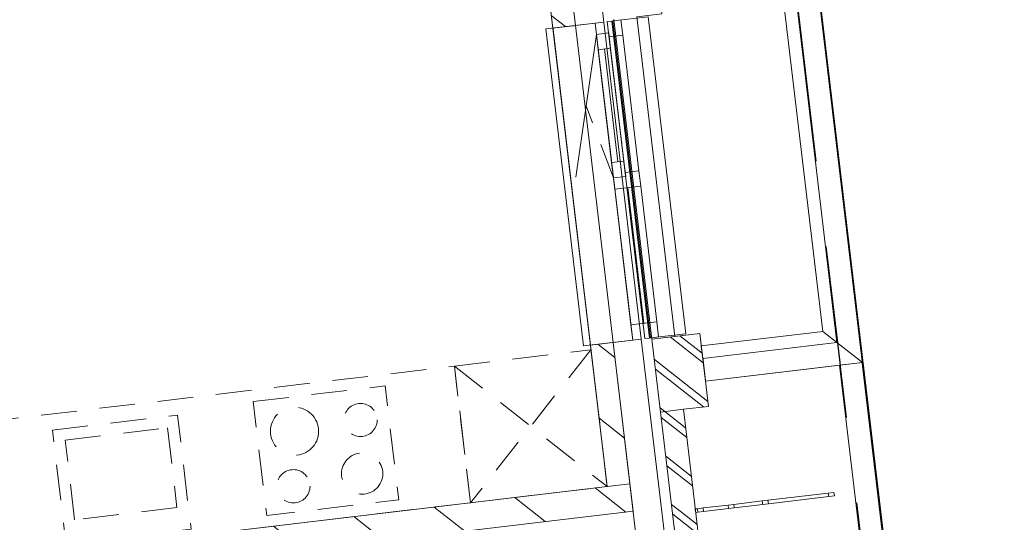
# Model space of a CAD drawing. Header units: metres. Extents: x 136314.7 to 136393.7, y 453293.7 to 453383.2.
# Tile 57 of 95: x 136336.2 to 136340.5, y 453355 to 453357.2. Entities that reach past the tile are written whole.
import ezdxf

# ---------------------------------------------------------------- set-up
doc = ezdxf.new("R2010")
doc.units = ezdxf.units.M
doc.set_wipeout_variables(frame=1)
for name, pattern in [('B0701', [234.1199934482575, 155.9999942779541, -78.11999917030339]), ('HIDDEN__G5', [1.125, 0.75, -0.375]), ('Wipeout_Contour', [1000, 0, -1000])]:
    doc.linetypes.add(name, pattern=pattern)
for name, color, linetype in [('-DR-nw-vh-band 10x20', 2, 'HIDDEN__G5'), ('-DR-nw-vh-kantverharding', 4, 'Continuous'), ('kavelgrens', 211, 'Continuous'), ('SIT_Situatie plgr_1_New_21 Buitenwanden', 7, 'Continuous'), ('SIT_Situatie plgr_1_New_21 Buitenwanden Afdek-arcering', 7, 'Continuous'), ('SIT_Situatie plgr_1_New_21 Buitenwanden Doorsnede-arcering', 7, 'Continuous'), ('SIT_Situatie plgr_1_New_21 Buitenwanden Ramen', 7, 'Continuous'), ('SIT_Situatie plgr_1_New_22 C Binnenwanden', 7, 'Continuous'), ('SIT_Situatie plgr_1_New_22 C Binnenwanden Doorsnede-arcering', 7, 'Continuous'), ('SIT_Situatie plgr_1_New_22 NC Binnenwanden', 7, 'Continuous'), ('SIT_Situatie plgr_1_New_22 NC Binnenwanden Afdek-arcering', 7, 'Continuous'), ('SIT_Situatie plgr_1_New_22 NC Binnenwanden Doorsnede-arcering', 7, 'Continuous'), ('SIT_Situatie plgr_1_New_23 Vloeren', 7, 'Continuous'), ('SIT_Situatie plgr_1_New_31 Buitenwandopeningen', 7, 'Continuous'), ('SIT_Situatie plgr_1_New_31 Vensterbank', 7, 'Continuous'), ('SIT_Situatie plgr_1_New_43 Vloerafwerking', 7, 'Continuous'), ('SIT_Situatie plgr_1_New_73 Keuken', 7, 'Continuous'), ('SIT_Situatie plgr_1_New_90 Terrein perceel', 7, 'Continuous'), ('SIT_Situatie plgr_1_New_90 Terrein perceel Afdek-arcering', 7, 'Continuous')]:
    doc.layers.add(name, color=color, linetype=linetype)
pattern_1 = [(141.7747708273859, (10009.07149272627, -8639.587878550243), (92.81315601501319, 117.8376767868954), []), (141.7747708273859, (9990.508861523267, -8663.155413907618), (92.81315601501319, 117.8376767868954), [])]
pattern_2 = [(141.7747708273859, (10009.07149272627, -8639.587878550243), (154.6885933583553, 196.396127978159), [])]

# ---------------------------------------------------------------- blocks, each defined once
blk = doc.blocks.new('Woonblock 3 Jutfasehof')
at = {"layer": 'SIT_Situatie plgr_1_New_22 C Binnenwanden Doorsnede-arcering', "linetype": 'Continuous', "lineweight": 0}
h = blk.add_hatch(dxfattribs=at)
h.set_pattern_fill('130_KALKZANDSTEEN_0001', color=252, style=0, pattern_type=2)
h.set_pattern_definition(pattern_2)
h.paths.add_polyline_path([(-3562.243873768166, 20915.81770525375), (-13949.20743538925, 19681.88579078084), (-13935.05142872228, 19562.72368491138), (-3548.087867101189, 20796.65559938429)])
at = {"layer": 'SIT_Situatie plgr_1_New_22 C Binnenwanden', "color": 252, "linetype": 'Continuous', "lineweight": 0, "flags": 128}
for points in [[(-3562.243873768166, 20915.81770525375), (-13949.20743538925, 19681.88579078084)], [(-3548.087867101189, 20796.65559938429), (-3562.243873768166, 20915.81770525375)], [(-13935.05142872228, 19562.72368491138), (-3548.087867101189, 20796.65559938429)]]:
    blk.add_lwpolyline(points, dxfattribs=at)
at = {"layer": 'SIT_Situatie plgr_1_New_22 NC Binnenwanden', "color": 252, "linetype": 'Continuous', "lineweight": 0, "flags": 128}
blk.add_lwpolyline([(-3661.545628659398, 20904.0210330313), (-3562.243873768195, 20915.81770525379)], dxfattribs=at)
at = {"layer": 'SIT_Situatie plgr_1_New_23 Vloeren', "color": 252, "linetype": 'Continuous', "lineweight": 0, "flags": 128}
blk.add_lwpolyline([(-3548.088428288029, 20796.66430996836), (-4154.454800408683, 25900.76366470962), (-14541.40013213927, 24666.83391587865), (-13935.06100826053, 19562.72254689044)], close=True, dxfattribs=at)
at = {"layer": 'SIT_Situatie plgr_1_New_73 Keuken', "color": 252, "linetype": 'B0701', "lineweight": 0}
for p, q in [((-4328.136247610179, 21429.0514126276), (-3661.54567972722, 20904.0209232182)), ((-6026.935512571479, 21106.39669374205), (-5580.07761608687, 21159.48172316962)), ((-5580.07761608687, 21159.48172316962), (-5538.789259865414, 20811.92558145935)), ((-5985.647156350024, 20758.84055203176), (-6026.935512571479, 21106.39669374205)), ((-5538.789259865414, 20811.92558145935), (-5985.647156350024, 20758.84055203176))]:
    blk.add_line(p, q, dxfattribs=at)
at = {"layer": 'SIT_Situatie plgr_1_New_73 Keuken', "color": 252, "linetype": 'B0701', "lineweight": 0, "flags": 128}
for points in [[(-4257.356211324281, 20833.24088363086), (-6640.598325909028, 20550.12072668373), (-6711.378365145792, 21145.9312553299), (-4328.136250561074, 21429.05141227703)], [(-5206.023531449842, 21274.41014335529), (-4630.073353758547, 21342.83084795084), (-4571.089987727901, 20846.32207407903), (-5147.040165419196, 20777.90136948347)], [(-6082.484726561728, 21150.14923452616), (-5536.325075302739, 21215.03093715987), (-5477.341709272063, 20718.52216328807), (-6023.501360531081, 20653.64046065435)]]:
    blk.add_lwpolyline(points, close=True, dxfattribs=at)
at = {"layer": 'SIT_Situatie plgr_1_New_73 Keuken', "color": 252, "linetype": 'B0701', "lineweight": 0}
for centre, radius in [((-5025.910571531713, 21144.7521498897), 105), ((-4737.977133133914, 21194.0630275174), 72.50000000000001), ((-4730.6491407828, 20960.29521423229), 90), ((-5030.722632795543, 20905.01050213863), 72.50000000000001)]:
    blk.add_circle(centre, radius, dxfattribs=at)
at = {"layer": 'SIT_Situatie plgr_1_New_90 Terrein perceel', "color": 252, "linetype": 'Continuous', "lineweight": 0, "flags": 128}
for points in [[(-2547.491703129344, 21444.21493966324), (-2646.793449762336, 21432.4182684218), (-2248.537711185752, 18079.99031329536), (-2149.235964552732, 18091.78698453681)], [(-2149.235964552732, 18091.78698453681), (-2547.491703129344, 21444.21493966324)]]:
    blk.add_lwpolyline(points, dxfattribs=at)
blk.add_lwpolyline([(-2248.537718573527, 18079.99031241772), (-2646.793457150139, 21432.41826754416), (-3232.673570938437, 21362.81792995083), (-3219.697234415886, 21253.58602416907), (-3328.929398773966, 21240.60965692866), (-2956.626425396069, 18106.64628909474), (-2847.394261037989, 18119.62265633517), (-2834.417832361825, 18010.3899748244)], close=True, dxfattribs=at)
at = {"color": 252, "linetype": 'Wipeout_Contour', "lineweight": 0, "ltscale": 704567.3228044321}
blk.add_wipeout([(-3631.60544260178, 22940.77453447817), (-3465.9801626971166, 21546.57787980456), (-3366.6784078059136, 21558.37455202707), (-3532.303687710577, 22952.571206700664)], dxfattribs=at).dxf.layer = 'SIT_Situatie plgr_1_New_21 Buitenwanden Afdek-arcering'
at = {"color": 252, "linetype": 'Wipeout_Contour', "lineweight": 0, "ltscale": 707641.5981330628}
blk.add_wipeout([(-3428.230811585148, 21228.81226415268), (-3375.7356192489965, 20786.919446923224), (-3276.4338643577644, 20798.716119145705), (-3328.9290566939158, 21240.608936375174)], dxfattribs=at).dxf.layer = 'SIT_Situatie plgr_1_New_21 Buitenwanden Afdek-arcering'
at = {"color": 252, "linetype": 'Wipeout_Contour', "lineweight": 0, "ltscale": 710225.3095613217}
blk.add_wipeout([(-2669.808660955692, 20863.228149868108), (-2671.5781617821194, 20878.12341310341), (-2696.40360050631, 20875.17424505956), (-2694.6340996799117, 20860.278981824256)], dxfattribs=at).dxf.layer = 'SIT_Situatie plgr_1_New_90 Terrein perceel Afdek-arcering'
at = {"layer": 'SIT_Situatie plgr_1_New_21 Buitenwanden', "color": 252, "linetype": 'Continuous', "lineweight": 0}
blk.add_line((-3512.367033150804, 21547.10948464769), (-3550.101700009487, 21542.62674920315), dxfattribs=at)
at = {"layer": 'SIT_Situatie plgr_1_New_21 Buitenwanden', "color": 252, "linetype": 'Continuous', "lineweight": 0, "flags": 128}
for points in [[(-3366.678407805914, 21558.37455202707), (-3532.303687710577, 22952.57120670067)], [(-3631.60544260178, 22940.77453447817), (-3465.980162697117, 21546.57787980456)], [(-3421.414689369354, 20781.49294647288), (-3512.367030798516, 21547.10946484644)], [(-3366.678407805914, 21558.37455202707), (-3465.980162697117, 21546.57787980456)], [(-3465.980162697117, 21546.57787980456), (-3428.230811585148, 21228.81226415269)], [(-3328.929056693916, 21240.60893637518), (-3428.230811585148, 21228.81226415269)], [(-3428.230811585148, 21228.81226415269), (-3375.735619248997, 20786.91944692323)], [(-3219.697126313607, 21253.58527581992), (-3328.929056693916, 21240.60893637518)], [(-3276.433864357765, 20798.71611914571), (-3328.929056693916, 21240.60893637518)], [(-3544.548955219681, 20766.86582870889), (-3405.819998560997, 19599.07642245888)]]:
    blk.add_lwpolyline(points, dxfattribs=at)
at = {"layer": 'SIT_Situatie plgr_1_New_21 Buitenwanden Ramen', "color": 252, "linetype": 'Continuous', "lineweight": 0}
for p, q in [((-3601.107378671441, 22938.35539962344), (-3593.203608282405, 22871.82322384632)), ((-3593.203608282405, 22871.82322384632), (-3522.954424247, 22280.48126546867)), ((-3588.433813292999, 22323.05413958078), (-3580.530042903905, 22256.52196380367)), ((-3582.535477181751, 22273.40326213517), (-3522.954424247, 22280.48126546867)), ((-3580.530042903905, 22256.52196380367), (-3582.535477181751, 22273.40326213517)), ((-3522.954424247, 22280.48126546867), (-3519.002539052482, 22247.2151775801)), ((-3519.002539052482, 22247.2151775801), (-3515.050653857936, 22213.94908969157)), ((-3501.403470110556, 21615.88302814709), (-3571.652654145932, 22207.22498652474)), ((-3515.050653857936, 22213.94908969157), (-3444.80146982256, 21622.60713131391)), ((-3558.005470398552, 21609.15892498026), (-3444.80146982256, 21622.60713131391)), ((-3444.80146982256, 21622.60713131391), (-3436.897699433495, 21556.07495553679)), ((-3550.101700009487, 21542.62674920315), (-3558.005470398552, 21609.15892498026)), ((-3512.367033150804, 21547.10948464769), (-3550.101700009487, 21542.62674920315)), ((-3512.367033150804, 21547.10948464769), (-3550.101700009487, 21542.62674920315))]:
    blk.add_line(p, q, dxfattribs=at)
at = {"layer": 'SIT_Situatie plgr_1_New_31 Buitenwandopeningen', "color": 252, "linetype": 'Continuous', "lineweight": 0, "flags": 128}
for points in [[(-3481.945009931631, 22952.51143751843), (-3317.735330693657, 21570.23099343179)], [(-3476.618138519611, 21551.35631787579), (-3496.478489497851, 21548.99698343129)], [(-3471.789080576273, 21551.92999166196), (-3476.618138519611, 21551.35631787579)], [(-3317.735330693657, 21570.23099343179), (-3471.789080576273, 21551.92999166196)]]:
    blk.add_lwpolyline(points, dxfattribs=at)
at = {"layer": 'SIT_Situatie plgr_1_New_90 Terrein perceel', "color": 252, "linetype": 'Continuous', "lineweight": 0, "flags": 128}
blk.add_lwpolyline([(-3257.446403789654, 21571.35015100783), (-3244.470062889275, 21462.1182083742), (-2658.589954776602, 21531.71854529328), (-2850.167913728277, 23144.3790620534), (-3436.04802184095, 23074.77872513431), (-3423.071656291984, 22965.54678542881), (-3532.304510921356, 22952.57033618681), (-3366.679258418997, 21558.37370176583)], close=True, dxfattribs=at)
blk.add_lwpolyline([(-2669.808660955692, 20863.2281498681), (-2671.578161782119, 20878.1234131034)], dxfattribs=at)
at = {"color": 252, "linetype": 'Wipeout_Contour', "lineweight": 0, "ltscale": 709770.1183635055}
blk.add_wipeout([(-2694.634099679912, 20860.27898182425), (-2696.4036005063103, 20875.174245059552), (-2959.553250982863, 20843.913063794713), (-2957.783750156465, 20829.01780055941)], dxfattribs=at).dxf.layer = 'SIT_Situatie plgr_1_New_90 Terrein perceel Afdek-arcering'
at = {"layer": 'SIT_Situatie plgr_1_New_90 Terrein perceel', "color": 252, "linetype": 'Continuous', "lineweight": 0}
blk.add_line((-2694.634099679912, 20860.27898182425), (-2696.40360050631, 20875.17424505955), dxfattribs=at)
at = {"layer": 'SIT_Situatie plgr_1_New_90 Terrein perceel', "color": 252, "linetype": 'Continuous', "lineweight": 0, "flags": 128}
for points in [[(-2671.578161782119, 20878.1234131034), (-2696.40360050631, 20875.17424505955)], [(-2669.808660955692, 20863.2281498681), (-2694.634099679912, 20860.27898182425)]]:
    blk.add_lwpolyline(points, dxfattribs=at)
at = {"color": 252, "linetype": 'Wipeout_Contour', "lineweight": 0, "ltscale": 531898.7896216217}
blk.add_wipeout([(-2547.491538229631, 21444.21345585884), (-2658.589964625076, 21531.71853930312), (-2646.793293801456, 21432.416783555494)], dxfattribs=at).dxf.layer = 'SIT_Situatie plgr_1_New_21 Buitenwanden Afdek-arcering'
at = {"color": 252, "linetype": 'Wipeout_Contour', "lineweight": 0, "ltscale": 703716.8260267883}
blk.add_wipeout([(-3899.0126433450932, 22902.965382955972), (-3734.802964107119, 21520.68493886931), (-3635.501209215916, 21532.481611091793), (-3799.710888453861, 22914.762055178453)], dxfattribs=at).dxf.layer = 'SIT_Situatie plgr_1_New_22 NC Binnenwanden Afdek-arcering'
at = {"color": 252, "linetype": 'Wipeout_Contour', "lineweight": 0, "ltscale": 709314.9582257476}
blk.add_wipeout([(-2957.783750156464, 20829.017800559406), (-2959.553250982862, 20843.91306379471), (-2984.378689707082, 20840.963895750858), (-2982.6091888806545, 20826.06863251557)], dxfattribs=at).dxf.layer = 'SIT_Situatie plgr_1_New_90 Terrein perceel Afdek-arcering'
at = {"layer": 'SIT_Situatie plgr_1_New_22 NC Binnenwanden Doorsnede-arcering', "linetype": 'Continuous', "lineweight": 0}
h = blk.add_hatch(dxfattribs=at)
h.set_pattern_fill('130_KALKZANDSTEEN_0001', color=252, style=0, pattern_type=2)
h.set_pattern_definition(pattern_2)
h.paths.add_polyline_path([(-3996.571122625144, 23724.19089590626), (-3899.012643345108, 22902.96538295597), (-3799.710888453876, 22914.76205517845), (-3897.269367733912, 23735.98756812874)])
h = blk.add_hatch(dxfattribs=at)
h.set_pattern_fill('130_KALKZANDSTEEN_0001', color=252, style=0, pattern_type=2)
h.set_pattern_definition(pattern_2)
h.paths.add_polyline_path([(-3734.802964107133, 21520.68493886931), (-3661.545628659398, 20904.0210330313), (-3562.243873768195, 20915.81770525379), (-3635.50120921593, 21532.48161109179)])
at = {"layer": 'SIT_Situatie plgr_1_New_21 Buitenwanden', "color": 252, "linetype": 'Continuous', "lineweight": 0}
for p, q in [((-3714.311379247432, 22924.90719328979), (-3799.710888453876, 22914.76205517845)), ((-3676.576712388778, 22929.38992873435), (-3714.311379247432, 22924.90719328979)), ((-3550.101700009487, 21542.62674920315), (-3635.50120921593, 21532.4816110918))]:
    blk.add_line(p, q, dxfattribs=at)
at = {"layer": 'SIT_Situatie plgr_1_New_21 Buitenwanden', "color": 252, "linetype": 'Continuous', "lineweight": 0, "flags": 128}
for points in [[(-3897.269364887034, 23735.98754416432), (-3799.710888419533, 22914.76205488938)], [(-3676.576712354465, 22929.38992844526), (-3774.135188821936, 23750.61541772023)], [(-3635.501206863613, 21532.48159129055), (-3544.548865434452, 20766.86507291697)]]:
    blk.add_lwpolyline(points, dxfattribs=at)
at = {"layer": 'SIT_Situatie plgr_1_New_21 Buitenwanden Ramen', "color": 252, "linetype": 'Continuous', "lineweight": 0}
for p, q in [((-3714.311379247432, 22924.90719328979), (-3799.710888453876, 22914.76205517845)), ((-3635.50120921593, 21532.4816110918), (-3799.710888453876, 22914.76205517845)), ((-3676.576712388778, 22929.38992873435), (-3714.311379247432, 22924.90719328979)), ((-3676.576712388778, 22929.38992873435), (-3714.311379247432, 22924.90719328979)), ((-3708.413043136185, 22875.25631584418), (-3714.311379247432, 22924.90719328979)), ((-3512.367033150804, 21547.10948464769), (-3676.576712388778, 22929.38992873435)), ((-3708.413043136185, 22875.25631584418), (-3798.472304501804, 22252.2317660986)), ((-3654.790095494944, 22881.62651884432), (-3708.413043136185, 22875.25631584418)), ((-3708.413043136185, 22875.25631584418), (-3654.790095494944, 22881.62651884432)), ((-3700.50927274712, 22808.72414006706), (-3708.413043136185, 22875.25631584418)), ((-3652.784661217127, 22864.74522051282), (-3654.790095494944, 22881.62651884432)), ((-3654.790095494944, 22881.62651884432), (-3646.88632510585, 22815.09434306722)), ((-3593.203608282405, 22871.82322384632), (-3652.784661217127, 22864.74522051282)), ((-3646.88632510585, 22815.09434306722), (-3700.50927274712, 22808.72414006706)), ((-3642.05676093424, 22316.68393658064), (-3700.50927274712, 22808.72414006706)), ((-3642.05676093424, 22316.68393658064), (-3700.50927274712, 22808.72414006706)), ((-3615.245287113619, 22319.86903808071), (-3673.6977989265, 22811.90924156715)), ((-3646.88632510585, 22815.09434306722), (-3588.433813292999, 22323.05413958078)), ((-3642.05676093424, 22316.68393658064), (-3588.433813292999, 22323.05413958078)), ((-3634.152990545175, 22250.15176080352), (-3642.05676093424, 22316.68393658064)), ((-3634.152990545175, 22250.15176080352), (-3580.530042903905, 22256.52196380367)), ((-3580.530042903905, 22256.52196380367), (-3634.152990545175, 22250.15176080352)), ((-3632.206539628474, 22233.76697124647), (-3634.152990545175, 22250.15176080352)), ((-3628.254654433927, 22200.5008833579), (-3632.206539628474, 22233.76697124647)), ((-3515.050653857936, 22213.94908969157), (-3628.254654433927, 22200.5008833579)), ((-3558.005470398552, 21609.15892498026), (-3628.254654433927, 22200.5008833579)), ((-3550.101700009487, 21542.62674920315), (-3635.50120921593, 21532.4816110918))]:
    blk.add_line(p, q, dxfattribs=at)
at = {"layer": 'SIT_Situatie plgr_1_New_21 Buitenwanden Ramen', "color": 252, "linetype": 'B0701', "lineweight": 0}
blk.add_line((-3634.152990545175, 22250.15176080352), (-3753.442673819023, 22563.74404097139), dxfattribs=at)
at = {"layer": 'SIT_Situatie plgr_1_New_22 NC Binnenwanden', "color": 252, "linetype": 'Continuous', "lineweight": 0, "flags": 128}
for points in [[(-3996.571122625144, 23724.19089590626), (-3899.012643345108, 22902.96538295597)], [(-3799.710888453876, 22914.76205517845), (-3897.269367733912, 23735.98756812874)], [(-3799.710888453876, 22914.76205517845), (-3899.012643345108, 22902.96538295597)], [(-3899.012643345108, 22902.96538295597), (-3799.710888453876, 22914.76205517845)], [(-3635.50120921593, 21532.48161109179), (-3799.710888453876, 22914.76205517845)], [(-3899.012643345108, 22902.96538295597), (-3734.802964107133, 21520.68493886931)], [(-3635.50120921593, 21532.48161109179), (-3734.802964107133, 21520.68493886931)], [(-3635.50120921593, 21532.48161109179), (-3734.802964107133, 21520.68493886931)], [(-3562.243873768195, 20915.81770525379), (-3635.50120921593, 21532.48161109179)], [(-3734.802964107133, 21520.68493886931), (-3661.545628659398, 20904.0210330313)]]:
    blk.add_lwpolyline(points, dxfattribs=at)
at = {"layer": 'SIT_Situatie plgr_1_New_31 Buitenwandopeningen', "color": 252, "linetype": 'Continuous', "lineweight": 0, "flags": 128}
for points in [[(-3481.945009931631, 22952.51143751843), (-3635.998759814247, 22934.21043574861)], [(-3640.827817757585, 22933.63676196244), (-3660.688168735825, 22931.27742751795)], [(-3660.688168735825, 22931.27742751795), (-3496.478489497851, 21548.99698343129)], [(-3635.998759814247, 22934.21043574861), (-3640.827817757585, 22933.63676196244)], [(-3640.827817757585, 22933.63676196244), (-3476.618138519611, 21551.35631787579)], [(-3635.998759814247, 22934.21043574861), (-3471.789080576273, 21551.92999166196)]]:
    blk.add_lwpolyline(points, dxfattribs=at)
at = {"layer": 'SIT_Situatie plgr_1_New_31 Vensterbank', "color": 252, "linetype": 'Continuous', "lineweight": 0, "flags": 128}
for points in [[(-3714.3113792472, 22924.90719328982), (-3928.803169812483, 22899.42638128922)], [(-3714.3113792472, 22924.90719328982), (-3550.101700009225, 21542.62674920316)], [(-3928.803169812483, 22899.42638128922), (-3764.59349057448, 21517.14593720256)], [(-3550.101700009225, 21542.62674920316), (-3764.59349057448, 21517.14593720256)]]:
    blk.add_lwpolyline(points, dxfattribs=at)
at = {"layer": 'SIT_Situatie plgr_1_New_43 Vloerafwerking', "color": 252, "linetype": 'Continuous', "lineweight": 0, "flags": 128}
blk.add_lwpolyline([(-3661.545507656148, 20904.02104740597), (-3996.571134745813, 23724.19068814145), (-3811.86989757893, 23746.132495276), (-3992.830861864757, 25269.42151962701), (-4177.53209903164, 25247.47971249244), (-4239.582425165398, 25769.80685699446), (-14427.94264051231, 24559.46826754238), (-14315.52036057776, 23613.12259684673), (-14498.23561029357, 23591.41671749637), (-14145.04325265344, 20618.32224929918), (-13962.32800293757, 20640.02812864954), (-13849.90572300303, 19693.68245795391)], close=True, dxfattribs=at)
at = {"layer": 'SIT_Situatie plgr_1_New_73 Keuken', "color": 252, "linetype": 'B0701', "lineweight": 0}
blk.add_line((-3732.325718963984, 21499.83145186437), (-4257.356208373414, 20833.24088398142), dxfattribs=at)
at = {"layer": 'SIT_Situatie plgr_1_New_73 Keuken', "color": 252, "linetype": 'B0701', "lineweight": 0, "flags": 128}
blk.add_lwpolyline([(-4328.136247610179, 21429.0514126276), (-3732.325718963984, 21499.83145186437), (-3661.54567972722, 20904.0209232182), (-4257.356208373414, 20833.24088398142)], close=True, dxfattribs=at)
at = {"layer": 'SIT_Situatie plgr_1_New_90 Terrein perceel', "color": 252, "linetype": 'Continuous', "lineweight": 0}
blk.add_line((-2957.783750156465, 20829.01780055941), (-2959.553250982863, 20843.91306379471), dxfattribs=at)
at = {"layer": 'SIT_Situatie plgr_1_New_90 Terrein perceel', "color": 252, "linetype": 'Continuous', "lineweight": 0, "flags": 128}
for points in [[(-2696.40360050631, 20875.17424505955), (-2959.553250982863, 20843.91306379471)], [(-2694.634099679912, 20860.27898182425), (-2957.783750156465, 20829.01780055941)]]:
    blk.add_lwpolyline(points, dxfattribs=at)
at = {"color": 252, "linetype": 'Wipeout_Contour', "lineweight": 0, "ltscale": 531914.7444132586}
blk.add_wipeout([(-2559.288209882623, 21543.51521150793), (-2658.589965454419, 21531.718539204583), (-2547.491537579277, 21444.21345593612)], dxfattribs=at).dxf.layer = 'SIT_Situatie plgr_1_New_21 Buitenwanden Afdek-arcering'
at = {"color": 252, "linetype": 'Wipeout_Contour', "lineweight": 0, "ltscale": 709079.6575584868}
blk.add_wipeout([(-2982.6091888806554, 20826.068632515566), (-2984.3786897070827, 20840.963895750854), (-3108.505883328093, 20826.218055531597), (-3106.736382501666, 20811.322792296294)], dxfattribs=at).dxf.layer = 'SIT_Situatie plgr_1_New_90 Terrein perceel Afdek-arcering'
at = {"layer": 'SIT_Situatie plgr_1_New_21 Buitenwanden', "color": 252, "linetype": 'Continuous', "lineweight": 0, "flags": 128}
blk.add_lwpolyline([(-2547.491538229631, 21444.21345585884), (-2646.793293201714, 21432.41678431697)], dxfattribs=at)
at = {"layer": 'SIT_Situatie plgr_1_New_90 Terrein perceel', "color": 252, "linetype": 'Continuous', "lineweight": 0}
blk.add_line((-2982.609188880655, 20826.06863251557), (-2984.378689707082, 20840.96389575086), dxfattribs=at)
at = {"layer": 'SIT_Situatie plgr_1_New_90 Terrein perceel', "color": 252, "linetype": 'Continuous', "lineweight": 0, "flags": 128}
for points in [[(-2959.553250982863, 20843.91306379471), (-2984.378689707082, 20840.96389575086)], [(-2957.783750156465, 20829.01780055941), (-2982.609188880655, 20826.06863251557)]]:
    blk.add_lwpolyline(points, dxfattribs=at)
at = {"color": 252, "linetype": 'Wipeout_Contour', "lineweight": 0, "ltscale": 707091.990629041}
blk.add_wipeout([(-2750.8661581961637, 23156.175728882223), (-2850.1679130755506, 23144.37905656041), (-2658.58996477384, 21531.71853928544), (-2559.2882098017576, 21543.51521082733)], dxfattribs=at).dxf.layer = 'SIT_Situatie plgr_1_New_21 Buitenwanden Afdek-arcering'
at = {"color": 252, "linetype": 'Wipeout_Contour', "lineweight": 0, "ltscale": 708844.372960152}
blk.add_wipeout([(-3106.7363825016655, 20811.322792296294), (-3108.5058833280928, 20826.218055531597), (-3133.331322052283, 20823.268887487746), (-3131.561821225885, 20808.373624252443)], dxfattribs=at).dxf.layer = 'SIT_Situatie plgr_1_New_90 Terrein perceel Afdek-arcering'
at = {"layer": 'SIT_Situatie plgr_1_New_21 Buitenwanden', "color": 252, "linetype": 'Continuous', "lineweight": 0, "flags": 128}
for points in [[(-2850.167913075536, 23144.37905656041), (-2658.589964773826, 21531.71853928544)], [(-2547.491538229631, 21444.21345585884), (-2750.86615819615, 23156.17572888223)]]:
    blk.add_lwpolyline(points, dxfattribs=at)
at = {"layer": 'SIT_Situatie plgr_1_New_31 Buitenwandopeningen', "color": 252, "linetype": 'Continuous', "lineweight": 0, "flags": 128}
blk.add_lwpolyline([(-2898.415578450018, 23083.12273143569), (-2719.84627885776, 21579.96620688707)], dxfattribs=at)
at = {"layer": 'SIT_Situatie plgr_1_New_90 Terrein perceel', "color": 252, "linetype": 'Continuous', "lineweight": 0}
blk.add_line((-3106.736382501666, 20811.3227922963), (-3108.505883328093, 20826.2180555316), dxfattribs=at)
at = {"layer": 'SIT_Situatie plgr_1_New_90 Terrein perceel', "color": 252, "linetype": 'Continuous', "lineweight": 0, "flags": 128}
for points in [[(-2984.378689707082, 20840.96389575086), (-3108.505883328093, 20826.2180555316)], [(-2982.609188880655, 20826.06863251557), (-3106.736382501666, 20811.3227922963)]]:
    blk.add_lwpolyline(points, dxfattribs=at)
at = {"color": 252, "linetype": 'Wipeout_Contour', "lineweight": 0, "ltscale": 708632.6859547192}
blk.add_wipeout([(-3131.561821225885, 20808.37362425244), (-3133.331322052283, 20823.268887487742), (-3242.563252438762, 20810.292548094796), (-3240.793751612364, 20795.397284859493)], dxfattribs=at).dxf.layer = 'SIT_Situatie plgr_1_New_90 Terrein perceel Afdek-arcering'
at = {"layer": 'SIT_Situatie plgr_1_New_90 Terrein perceel', "color": 252, "linetype": 'Continuous', "lineweight": 0}
blk.add_line((-3131.561821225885, 20808.37362425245), (-3133.331322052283, 20823.26888748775), dxfattribs=at)
at = {"layer": 'SIT_Situatie plgr_1_New_90 Terrein perceel', "color": 252, "linetype": 'Continuous', "lineweight": 0, "flags": 128}
for points in [[(-3108.505883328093, 20826.2180555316), (-3133.331322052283, 20823.26888748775)], [(-3106.736382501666, 20811.3227922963), (-3131.561821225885, 20808.37362425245)]]:
    blk.add_lwpolyline(points, dxfattribs=at)
at = {"color": 252, "linetype": 'Wipeout_Contour', "lineweight": 0, "ltscale": 708123.7326714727}
blk.add_wipeout([(-3232.6733766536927, 21362.81645032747), (-2646.7932925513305, 21432.416784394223), (-2658.589964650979, 21531.718538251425), (-3244.470049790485, 21462.11821291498)], dxfattribs=at).dxf.layer = 'SIT_Situatie plgr_1_New_21 Buitenwanden Afdek-arcering'
at = {"color": 252, "linetype": 'Wipeout_Contour', "lineweight": 0, "ltscale": 708421.0134378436}
blk.add_wipeout([(-3240.7937516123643, 20795.397284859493), (-3242.5632524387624, 20810.292548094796), (-3267.388691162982, 20807.343380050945), (-3265.6191903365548, 20792.44811681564)], dxfattribs=at).dxf.layer = 'SIT_Situatie plgr_1_New_90 Terrein perceel Afdek-arcering'
at = {"layer": 'SIT_Situatie plgr_1_New_21 Buitenwanden Doorsnede-arcering', "linetype": 'Continuous', "lineweight": 0}
h = blk.add_hatch(dxfattribs=at)
h.set_pattern_fill('145_BAKSTEEN_0001', color=252, style=0, pattern_type=2)
h.set_pattern_definition(pattern_1)
h.paths.add_polyline_path([(-3465.980162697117, 21546.57787980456), (-3428.230811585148, 21228.81226415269), (-3219.697126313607, 21253.58527581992), (-3257.446477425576, 21571.35089147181)])
at = {"layer": 'SIT_Situatie plgr_1_New_21 Buitenwanden', "color": 252, "linetype": 'Continuous', "lineweight": 0, "flags": 128}
for points in [[(-3257.446477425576, 21571.35089147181), (-3465.980162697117, 21546.57787980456)], [(-3219.697126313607, 21253.58527581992), (-3257.446477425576, 21571.35089147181)], [(-2658.589964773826, 21531.71853928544), (-3244.470048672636, 21462.1182093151)], [(-3232.673377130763, 21362.81645434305), (-3244.470048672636, 21462.1182093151)], [(-3232.673377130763, 21362.81645434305), (-2646.793293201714, 21432.41678431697)]]:
    blk.add_lwpolyline(points, dxfattribs=at)
at = {"layer": 'SIT_Situatie plgr_1_New_31 Buitenwandopeningen', "color": 252, "linetype": 'Continuous', "lineweight": 0, "flags": 128}
for points in [[(-2762.662830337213, 23255.47748308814), (-2547.491527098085, 21444.21345787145)], [(-2719.84627885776, 21579.96620688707), (-3250.974377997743, 21516.8702043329)], [(-2547.491527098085, 21444.21345787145), (-2719.84627885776, 21579.96620688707)], [(-3232.673377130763, 21362.81645434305), (-3250.974377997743, 21516.8702043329)], [(-2547.491527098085, 21444.21345787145), (-3232.673377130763, 21362.81645434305)]]:
    blk.add_lwpolyline(points, dxfattribs=at)
at = {"layer": 'SIT_Situatie plgr_1_New_90 Terrein perceel', "color": 252, "linetype": 'Continuous', "lineweight": 0}
for p, q in [((-3250.974386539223, 21516.87020016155), (-2719.846287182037, 21579.96620278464)), ((-3240.793751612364, 20795.3972848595), (-3242.563252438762, 20810.2925480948))]:
    blk.add_line(p, q, dxfattribs=at)
at = {"layer": 'SIT_Situatie plgr_1_New_90 Terrein perceel', "color": 252, "linetype": 'Continuous', "lineweight": 0, "flags": 128}
for points in [[(-3133.331322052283, 20823.26888748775), (-3242.563252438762, 20810.2925480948)], [(-3131.561821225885, 20808.37362425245), (-3240.793751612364, 20795.3972848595)]]:
    blk.add_lwpolyline(points, dxfattribs=at)
at = {"color": 252, "linetype": 'Wipeout_Contour', "lineweight": 0, "ltscale": 708366.1445103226}
blk.add_wipeout([(-3265.6191903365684, 20792.44811681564), (-3267.3886911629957, 20807.343380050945), (-3277.3188666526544, 20806.16371283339), (-3275.5493658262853, 20791.2684495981)], dxfattribs=at).dxf.layer = 'SIT_Situatie plgr_1_New_90 Terrein perceel Afdek-arcering'
at = {"layer": 'SIT_Situatie plgr_1_New_90 Terrein perceel', "color": 252, "linetype": 'Continuous', "lineweight": 0}
blk.add_line((-3265.619190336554, 20792.44811681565), (-3267.388691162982, 20807.34338005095), dxfattribs=at)
at = {"layer": 'SIT_Situatie plgr_1_New_90 Terrein perceel', "color": 252, "linetype": 'Continuous', "lineweight": 0, "flags": 128}
for points in [[(-3267.388691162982, 20807.34338005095), (-3277.31886665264, 20806.1637128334)], [(-3277.31886665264, 20806.1637128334), (-3275.549365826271, 20791.26844959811)], [(-3242.563252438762, 20810.2925480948), (-3267.388691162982, 20807.34338005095)], [(-3265.619190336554, 20792.44811681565), (-3275.549365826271, 20791.26844959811)], [(-3240.793751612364, 20795.3972848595), (-3265.619190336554, 20792.44811681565)]]:
    blk.add_lwpolyline(points, dxfattribs=at)
at = {"color": 252, "linetype": 'Wipeout_Contour', "lineweight": 0, "ltscale": 709027.6200538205}
blk.add_wipeout([(-3375.7357090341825, 20786.92020271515), (-3296.6979182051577, 20121.597713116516), (-3197.3961633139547, 20133.394385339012), (-3276.4339541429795, 20798.716874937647)], dxfattribs=at).dxf.layer = 'SIT_Situatie plgr_1_New_21 Buitenwanden Afdek-arcering'
at = {"layer": 'SIT_Situatie plgr_1_New_21 Buitenwanden Doorsnede-arcering', "linetype": 'Continuous', "lineweight": 0}
h = blk.add_hatch(dxfattribs=at)
h.set_pattern_fill('145_BAKSTEEN_0001', color=252, style=0, pattern_type=2)
h.set_pattern_definition(pattern_1)
h.paths.add_polyline_path([(-3428.230811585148, 21228.81226415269), (-3375.735619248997, 20786.91944692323), (-3276.433864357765, 20798.71611914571), (-3328.929056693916, 21240.60893637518)])
h = blk.add_hatch(dxfattribs=at)
h.set_pattern_fill('145_BAKSTEEN_0001', color=252, style=0, pattern_type=2)
h.set_pattern_definition(pattern_1)
h.paths.add_polyline_path([(-3375.735709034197, 20786.92020271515), (-3296.697918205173, 20121.59771311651), (-3197.39616331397, 20133.39438533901), (-3276.433954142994, 20798.71687493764)])
at = {"layer": 'kavelgrens'}
blk.add_lwpolyline([(0, 0), (-3737.185839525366, 31458.79697313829), (-4829.505151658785, 31329.0337089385), (-5409.901857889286, 36214.68009386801), (-6095.083552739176, 36133.28311126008), (-6108.060013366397, 36242.51479374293), (-6217.291795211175, 36229.53847194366), (-6367.10948507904, 37490.67047169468), (-6715.338494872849, 37650.70848082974), (-11752.99764239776, 37052.25387498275), (-11836.74895162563, 37757.25396175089), (-12688.97177803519, 38149.50191261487), (-24849.46451031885, 36704.87865414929), (-24608.11597609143, 34673.24682693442), (-25674.61529621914, 34546.55074871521), (-21070.41599351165, -4210.571768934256), (-15302.41196730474, -6727.506506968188), (-13042.90844311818, -1549.448102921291), (-9915.280163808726, -1177.897713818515), (-9902.303824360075, -1287.129644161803), (-6580.660142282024, -892.5309608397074), (-6593.636481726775, -783.2990304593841), (1.035165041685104e-06, -8.713686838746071e-06)], close=True, dxfattribs=at)
at = {"layer": 'SIT_Situatie plgr_1_New_21 Buitenwanden', "color": 252, "linetype": 'Continuous', "lineweight": 0, "flags": 128}
for points in [[(-3428.230811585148, 21228.81226415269), (-3375.735619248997, 20786.91944692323)], [(-3276.433864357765, 20798.71611914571), (-3328.929056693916, 21240.60893637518)], [(-3197.39616331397, 20133.39438533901), (-3276.433954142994, 20798.71687493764)], [(-3197.39616331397, 20133.39438533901), (-3276.433954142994, 20798.71687493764)], [(-3282.685822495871, 19613.70429601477), (-3421.414779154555, 20781.49370226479)], [(-3375.735709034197, 20786.92020271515), (-3296.697918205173, 20121.59771311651)], [(-3375.735709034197, 20786.92020271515), (-3296.697918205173, 20121.59771311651)]]:
    blk.add_lwpolyline(points, dxfattribs=at)

msp = doc.modelspace()

# ---------------------------------------------------------------- linework, layer by layer
at = {"layer": '-DR-nw-vh-kantverharding', "flags": 128}
msp.add_lwpolyline([(136342.3836039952, 453334.2135416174), (136338.6455921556, 453365.681216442), (136337.8507452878, 453365.5867916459), (136337.8507425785, 453365.5867914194)], dxfattribs=at)

# ---------------------------------------------------------------- next in the draw order: block references
at = {"layer": 'kavelgrens', "xscale": 0.001, "yscale": 0.001}
msp.add_blockref('Woonblock 3 Jutfasehof', (136342.3795627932, 453334.2220373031), dxfattribs=at)

# ---------------------------------------------------------------- next in the draw order: linework, layer by layer
at = {"layer": '-DR-nw-vh-band 10x20', "flags": 128}
msp.add_lwpolyline([(136342.2843021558, 453334.2017456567), (136338.5569313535, 453365.5798405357), (136337.861681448, 453365.4979131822), (136337.8613089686, 453365.4978689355)], dxfattribs=at)

doc.saveas('drawing.dxf')
